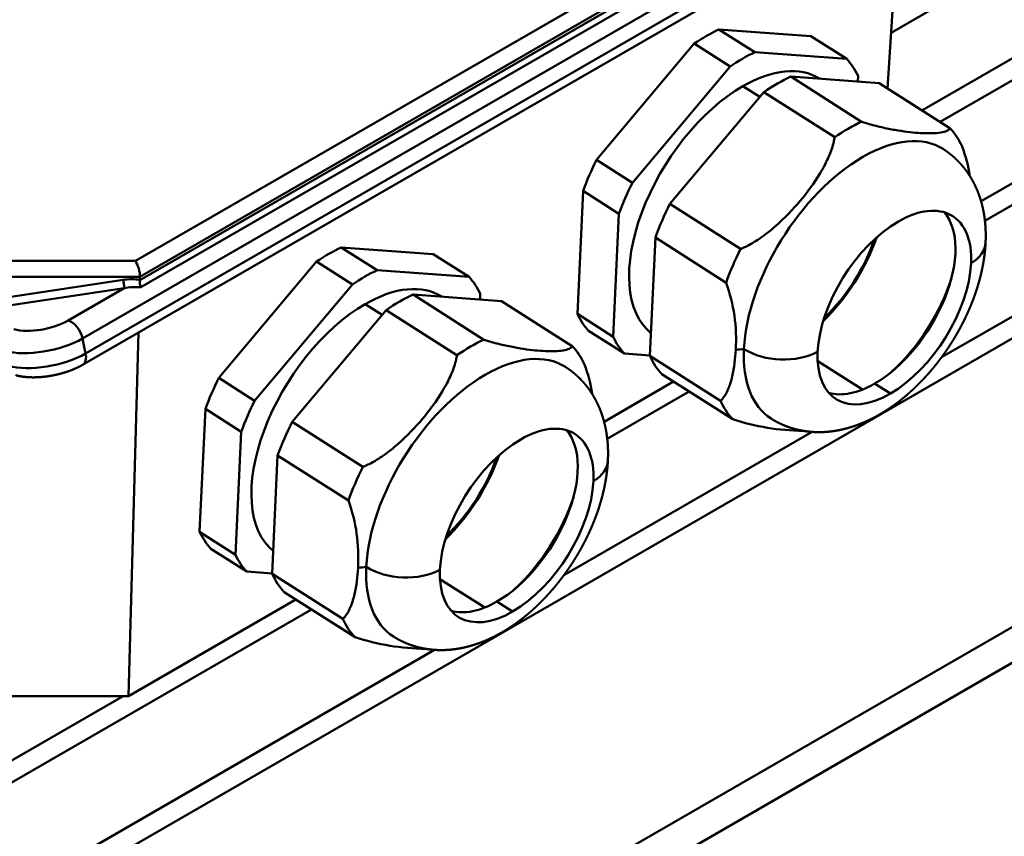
# Model space of a CAD drawing. Header units: millimetres. Extents: x -2791 to 2004, y -1887 to 1428.
# Tile 4 of 20: x -2200 to -2023, y -1302 to -1155. Entities that reach past the tile are written whole.
import ezdxf

# ---------------------------------------------------------------- set-up
doc = ezdxf.new("R2010")
doc.units = ezdxf.units.MM
doc.layers.add('AM_VIS', color=7, linetype='Continuous', lineweight=50)

msp = doc.modelspace()

# ---------------------------------------------------------------- linework, layer by layer
at = {"layer": 'AM_VIS'}
for p, q in [((-2043.794, -1157.343), (-1893.369, -1070.495)), ((-2038.235, -1171.308), (-1883.055, -1081.715)), ((-2034.99, -1173.377), (-1880.641, -1084.263)), ((-2027.62, -1187.638), (-1870.327, -1096.825)), ((-2026.923, -1191.178), (-1867.913, -1099.373)), ((-2034.722, -1215.712), (-1857.599, -1113.45)), ((-2190.071, -1309.345), (-1855.185, -1115.998)), ((-2189.101, -1212.33), (-2027.681, -1119.134)), ((-2043.486, -1119.794), (-2179.618, -1198.389)), ((-2027.132, -1121.817), (-2188.552, -1215.013)), ((-2041.525, -1122.602), (-2178.812, -1201.864)), ((-2178.791, -1201.261), (-2041.489, -1121.99)), ((-2178.638, -1203.106), (-2040.775, -1123.511)), ((-2189.101, -1217.062), (-2027.681, -1123.866)), ((-2044.446, -1167.346), (-2042.156, -1132.223)), ((-2074.728, -1156.748), (-2058.187, -1157.959)), ((-2068.29, -1160.855), (-2074.728, -1156.748)), ((-2058.187, -1157.959), (-2051.749, -1162.065)), ((-2096.733, -1180.213), (-2079.161, -1159.308)), ((-2079.161, -1159.308), (-2072.723, -1163.414)), ((-2051.749, -1162.065), (-2068.29, -1160.855)), ((-2072.723, -1163.414), (-2090.295, -1184.319)), ((-2061.831, -1165.24), (-2045.921, -1166.405)), ((-2049.121, -1173.348), (-2061.831, -1165.24)), ((-2056.68, -1165.604), (-2056.656, -1165.619)), ((-2049.782, -1166.122), (-2049.734, -1165.096)), ((-1855.185, -1167.874), (-2190.071, -1361.221)), ((-2067.378, -1168.896), (-2070.428, -1166.951)), ((-2045.921, -1166.405), (-2033.211, -1174.512)), ((-2083.54, -1188.124), (-2066.639, -1168.016)), ((-2066.639, -1168.016), (-2053.928, -1176.124)), ((-2090.295, -1184.319), (-2096.733, -1180.213)), ((-2100.181, -1207.918), (-2099.15, -1185.803)), ((-2099.15, -1185.803), (-2092.712, -1189.909)), ((-2070.829, -1196.231), (-2083.54, -1188.124)), ((-2092.712, -1189.909), (-2093.743, -1212.025)), ((-2087.153, -1215.459), (-2086.162, -1194.187)), ((-2086.162, -1194.187), (-2073.451, -1202.295)), ((-2142.61, -1195.94), (-2126.069, -1197.15)), ((-2136.173, -1200.047), (-2142.61, -1195.94)), ((-2126.069, -1197.15), (-2119.632, -1201.257)), ((-2179.618, -1198.389), (-2210.411, -1198.389)), ((-2164.615, -1219.405), (-2147.043, -1198.499)), ((-2147.043, -1198.499), (-2140.605, -1202.606)), ((-2211.238, -1201.261), (-2178.791, -1201.261)), ((-2178.805, -1201.788), (-2178.791, -1201.261)), ((-2119.632, -1201.257), (-2136.173, -1200.047)), ((-2211.332, -1207.756), (-2181.637, -1203.288)), ((-2181.82, -1201.775), (-2211.103, -1206.181)), ((-2181.637, -1203.288), (-2191.699, -1209.098)), ((-2140.605, -1202.606), (-2158.177, -1223.511)), ((-2129.713, -1204.432), (-2113.804, -1205.596)), ((-2117.003, -1212.54), (-2129.713, -1204.432)), ((-2124.563, -1204.796), (-2124.539, -1204.811)), ((-2117.664, -1205.314), (-2117.616, -1204.288)), ((-2135.261, -1208.088), (-2138.31, -1206.143)), ((-2113.804, -1205.596), (-2101.093, -1213.704)), ((-2151.422, -1227.316), (-2134.521, -1207.208)), ((-2134.521, -1207.208), (-2121.811, -1215.316)), ((-2093.743, -1212.025), (-2100.181, -1207.918)), ((-2180.873, -1276.658), (-2179.067, -1211.269)), ((-2098.165, -1210.949), (-2091.727, -1215.056)), ((-2189.101, -1212.33), (-2188.552, -1215.013)), ((-2091.727, -1215.056), (-2087.15, -1215.391)), ((-2074.443, -1223.566), (-2087.153, -1215.459)), ((-2048.953, -1221.523), (-2056.986, -1216.399)), ((-2084.967, -1218.746), (-2072.257, -1226.854)), ((-2158.177, -1223.511), (-2164.615, -1219.405)), ((-2095.374, -1227.295), (-2082.876, -1220.08)), ((-2043.925, -1222.245), (-2046.747, -1220.445)), ((-2094.805, -1230.37), (-2080.076, -1221.866)), ((-2168.063, -1247.11), (-2167.032, -1224.995)), ((-2167.032, -1224.995), (-2160.594, -1229.101)), ((-2138.712, -1235.423), (-2151.422, -1227.316)), ((-2160.594, -1229.101), (-2161.625, -1251.217)), ((-2102.604, -1254.904), (-2057.963, -1229.13)), ((-2155.035, -1254.65), (-2154.044, -1233.379)), ((-2154.044, -1233.379), (-2141.334, -1241.486)), ((-2161.625, -1251.217), (-2168.063, -1247.11)), ((-2166.047, -1250.141), (-2159.61, -1254.248)), ((-2159.61, -1254.248), (-2155.032, -1254.583)), ((-2142.325, -1262.758), (-2155.035, -1254.65)), ((-2116.835, -1260.715), (-2124.869, -1255.591)), ((-2152.849, -1257.938), (-2140.139, -1266.045)), ((-2180.873, -1276.658), (-2150.759, -1259.271)), ((-2111.807, -1261.437), (-2114.629, -1259.637)), ((-2202.799, -1292.72), (-2147.958, -1261.058)), ((-2192.485, -1306.796), (-2125.846, -1268.322)), ((-2187.291, -1366.035), (-2017.668, -1268.103)), ((-2209.157, -1276.658), (-2180.873, -1276.658)), ((-2205.213, -1290.171), (-2181.807, -1276.658))]:
    msp.add_line(p, q, dxfattribs=at)
for centre, radius, start, end in [((-2054.503, -1186.773), 25.135, 8.36431, 20.91597), ((-2176.201, -1202.132), 2.625, 174.1483, 201.7863), ((-2101.581, -1212.471), 29.921, 356.39578, 19.88914), ((-2122.385, -1225.964), 25.135, 8.36431, 20.91597), ((-2059.112, -1186.581), 42.361, 251.9243, 269.32539), ((-2169.463, -1251.663), 29.921, 356.39578, 19.88914), ((-2126.995, -1225.772), 42.361, 251.9243, 269.32539)]:
    msp.add_arc(centre, radius, start, end, dxfattribs=at)
for centre, major_axis, ratio, start_param, end_param in [((-2078.176, -1184.454), (17.977, 28.184), 0.5463429, 0.7163435, 0.9041417), ((-2071.738, -1188.56), (17.977, 28.184), 0.5463429, 0.7163435, 0.9041417), ((-2071.738, -1188.56), (17.977, 28.184), 0.5463429, 5.9523312, 6.1401294), ((-2071.443, -1188.749), (14.763, 23.145), 0.5463429, 0, 0.8102426), ((-2065.444, -1192.575), (17.668, 27.699), 0.5463429, 0.7065837, 0.9139014), ((-2071.443, -1188.749), (14.763, 23.145), 0.5463429, 0.8102426, 3.0796067), ((-2052.734, -1200.683), (17.668, 27.699), 0.5463429, 0.7065837, 0.9139014), ((-2052.734, -1200.683), (17.668, 27.699), 0.5463429, 5.9425715, 6.1498892), ((-2049.909, -1202.485), (15.461, 24.239), 0.5463429, 0, 0.8102426), ((-2078.176, -1184.454), (17.977, 28.184), 0.5463429, 1.763541, 1.9513392), ((-2049.909, -1202.485), (15.461, 24.239), 0.5463429, 0.8102426, 2.3810389), ((-2071.738, -1188.56), (17.977, 28.184), 0.5463429, 1.763541, 1.9513392), ((-2043.203, -1206.762), (10.487, 16.44), 0.5463429, 5.5226315, 7.0934279), ((-2065.444, -1192.575), (17.668, 27.699), 0.5463429, 1.7537813, 1.961099), ((-2046.025, -1204.962), (10.487, 16.44), 0.5463429, 3.9518352, 6.1254269), ((-2043.203, -1206.762), (10.487, 16.44), 0.5463429, 0.8102426, 2.3810389), ((-2060.714, -1195.593), (12.121, 19.003), 0.5463429, 4.304276, 5.1205019), ((-2146.058, -1223.646), (17.977, 28.184), 0.5463429, 0.7163435, 0.9041417), ((-2052.734, -1200.683), (17.668, 27.699), 0.5463429, 1.7537813, 1.961099), ((-2059.578, -1196.317), (10.623, 16.654), 0.5463429, 4.2774999, 5.147278), ((-2036.297, -1194.626), (9.49, -0.442), 0.6067752, 5.5516932, 6.2831853), ((-2372.504, -1469.758), (137.5, -238.157), 0.5773503, 2.3561945, 8.6393798), ((-2179.618, -1200.022), (-0.534, 1.993), 0.3178372, 3.9595902, 5.5827464), ((-2043.203, -1206.762), (10.487, 16.44), 0.5463429, 3.9518352, 5.5226315), ((-2139.621, -1227.752), (17.977, 28.184), 0.5463429, 0.7163435, 0.9041417), ((-2139.621, -1227.752), (17.977, 28.184), 0.5463429, 5.9523312, 6.1401294), ((-2047.615, -1203.948), (12.121, 19.003), 0.5463429, 4.2563361, 5.1684418), ((-2180.154, -1204.813), (5.66, -0.168), 0.554853, 1.3468203, 1.886133), ((-2181.82, -1202.394), (0.149, -0.989), 0.1165549, 0.4236055, 2.2298867), ((-2180.154, -1205.432), (4.951, 0.398), 0.4707033, 1.2221749, 1.8371283), ((-2139.326, -1227.94), (14.763, 23.145), 0.5463429, 0, 0.8102426), ((-2133.327, -1231.767), (17.668, 27.699), 0.5463429, 0.7065837, 0.9139014), ((-2139.326, -1227.94), (14.763, 23.145), 0.5463429, 0.8102426, 3.0796067), ((-2078.176, -1184.454), (17.977, 28.184), 0.5463429, 2.8107386, 2.9985368), ((-2196.481, -1207.817), (6.858, 1.403), 0.4082483, 3.8263119, 5.3971082), ((-2191.15, -1211.781), (1.5, -2.598), 0.5773503, 1.0471976, 2.6179939), ((-2071.738, -1188.56), (17.977, 28.184), 0.5463429, 2.8107386, 2.9985368), ((-2195.932, -1210.5), (9.797, 2.005), 0.4082483, 3.8263119, 5.3971082), ((-2120.616, -1239.875), (17.668, 27.699), 0.5463429, 0.7065837, 0.9139014), ((-2120.616, -1239.875), (17.668, 27.699), 0.5463429, 5.9425715, 6.1498892), ((-2195.382, -1213.183), (9.797, 2.005), 0.4082483, 3.8263119, 5.3971082), ((-2190.601, -1214.464), (1.5, -2.598), 0.5773503, 0, 1.0471976), ((-2117.791, -1241.676), (15.461, 24.239), 0.5463429, 0, 0.8102426), ((-2065.444, -1192.575), (17.668, 27.699), 0.5463429, 2.8009788, 3.0082965), ((-2073.243, -1207.124), (11.916, -0.555), 0.6067752, 4.8690299, 4.9954854), ((-2049.909, -1202.485), (15.461, 24.239), 0.5463429, 2.3810389, 3.1415927), ((-2063.521, -1210.343), (9.49, -0.442), 0.6067752, 3.954578, 5.4990555), ((-2043.203, -1206.762), (10.487, 16.44), 0.5463429, 2.3810389, 3.9518352), ((-2117.791, -1241.676), (15.461, 24.239), 0.5463429, 0.8102426, 2.3810389), ((-2146.058, -1223.646), (17.977, 28.184), 0.5463429, 1.763541, 1.9513392), ((-2046.025, -1204.962), (10.487, 16.44), 0.5463429, 3.299351, 3.9518352), ((-2139.621, -1227.752), (17.977, 28.184), 0.5463429, 1.763541, 1.9513392), ((-2052.734, -1200.683), (17.668, 27.699), 0.5463429, 2.8009788, 3.0082965), ((-2111.085, -1245.954), (10.487, 16.44), 0.5463429, 5.5226315, 7.0934279), ((-2133.327, -1231.767), (17.668, 27.699), 0.5463429, 1.7537813, 1.961099), ((-2113.908, -1244.154), (10.487, 16.44), 0.5463429, 3.9518352, 6.1254269), ((-2111.085, -1245.954), (10.487, 16.44), 0.5463429, 0.8102426, 2.3810389), ((-2128.596, -1234.785), (12.121, 19.003), 0.5463429, 4.304276, 5.1205019), ((-2127.46, -1235.509), (10.623, 16.654), 0.5463429, 4.2774999, 5.147278), ((-2104.18, -1233.818), (9.49, -0.442), 0.6067752, 5.5516932, 6.2831853), ((-2355.534, -1459.96), (137.5, -238.157), 0.5773503, 0, 2.3561945), ((-2120.616, -1239.875), (17.668, 27.699), 0.5463429, 1.7537813, 1.961099), ((-2111.085, -1245.954), (10.487, 16.44), 0.5463429, 3.9518352, 5.5226315), ((-2115.497, -1243.14), (12.121, 19.003), 0.5463429, 4.2563361, 5.1684418), ((-2146.058, -1223.646), (17.977, 28.184), 0.5463429, 2.8107386, 2.9985368), ((-2139.621, -1227.752), (17.977, 28.184), 0.5463429, 2.8107386, 2.9985368), ((-2133.327, -1231.767), (17.668, 27.699), 0.5463429, 2.8009788, 3.0082965), ((-2141.126, -1246.316), (11.916, -0.555), 0.6067752, 4.8690299, 4.9954854), ((-2117.791, -1241.676), (15.461, 24.239), 0.5463429, 2.3810389, 3.1415927), ((-2131.403, -1249.535), (9.49, -0.442), 0.6067752, 3.954578, 5.4990555), ((-2111.085, -1245.954), (10.487, 16.44), 0.5463429, 2.3810389, 3.9518352), ((-2113.908, -1244.154), (10.487, 16.44), 0.5463429, 3.299351, 3.9518352), ((-2120.616, -1239.875), (17.668, 27.699), 0.5463429, 2.8009788, 3.0082965)]:
    msp.add_ellipse(centre, major_axis=major_axis, ratio=ratio, start_param=start_param, end_param=end_param, dxfattribs=at)
for points, degree, knots in [([(-2033.211, -1174.512), (-2033.22, -1174.531), (-2033.231, -1174.549), (-2033.285, -1174.634), (-2033.338, -1174.695), (-2033.59, -1174.924), (-2033.881, -1175.06), (-2034.617, -1175.267), (-2035.062, -1175.338), (-2036.548, -1175.465), (-2037.744, -1175.439), (-2040.128, -1175.265), (-2041.544, -1175.099), (-2043.867, -1174.693), (-2044.675, -1174.532), (-2046.334, -1174.149), (-2047.186, -1173.929), (-2048.311, -1173.6), (-2048.594, -1173.514), (-2048.964, -1173.398), (-2049.042, -1173.373), (-2049.121, -1173.348)], 3, [27.7838497, 27.7838497, 27.7838497, 27.7838497, 28.0302291, 28.0302291, 28.9636308, 28.9636308, 31.9746945, 31.9746945, 34.9857583, 34.9857583, 41.0078858, 41.0078858, 47.0300134, 47.0300134, 50.0410771, 50.0410771, 53.0521409, 53.0521409, 53.9855425, 53.9855425, 54.2319219, 54.2319219, 54.2319219, 54.2319219]), ([(-2053.928, -1176.124), (-2053.941, -1176.201), (-2053.954, -1176.279), (-2054.021, -1176.647), (-2054.085, -1176.933), (-2054.38, -1178.082), (-2054.707, -1178.983), (-2055.517, -1180.791), (-2056, -1181.699), (-2057.606, -1184.373), (-2058.883, -1186.093), (-2061.416, -1189.106), (-2062.912, -1190.686), (-2065.354, -1192.827), (-2066.201, -1193.503), (-2067.935, -1194.722), (-2068.822, -1195.265), (-2069.991, -1195.857), (-2070.284, -1195.996), (-2070.668, -1196.163), (-2070.748, -1196.198), (-2070.829, -1196.231)], 3, [27.7838497, 27.7838497, 27.7838497, 27.7838497, 28.0302291, 28.0302291, 28.9636308, 28.9636308, 31.9746945, 31.9746945, 34.9857583, 34.9857583, 41.0078858, 41.0078858, 47.0300134, 47.0300134, 50.0410771, 50.0410771, 53.0521409, 53.0521409, 53.9855425, 53.9855425, 54.2319219, 54.2319219, 54.2319219, 54.2319219]), ([(-2026.808, -1195.068), (-2026.795, -1194.743), (-2026.785, -1194.418), (-2026.78, -1194.092), (-2026.779, -1193.766), (-2026.782, -1193.44), (-2026.789, -1193.114), (-2026.801, -1192.787), (-2026.817, -1192.46), (-2026.837, -1192.133), (-2026.862, -1191.805), (-2026.892, -1191.478), (-2026.926, -1191.15), (-2026.965, -1190.822), (-2027.009, -1190.493), (-2027.059, -1190.165), (-2027.113, -1189.836), (-2027.173, -1189.508), (-2027.238, -1189.179), (-2027.309, -1188.85), (-2027.385, -1188.522), (-2027.468, -1188.193), (-2027.556, -1187.865), (-2027.642, -1187.564), (-2027.733, -1187.264), (-2027.83, -1186.964), (-2027.932, -1186.664), (-2028.04, -1186.365), (-2028.153, -1186.067), (-2028.272, -1185.769), (-2028.397, -1185.472), (-2028.527, -1185.176), (-2028.664, -1184.881), (-2028.807, -1184.588), (-2028.956, -1184.296), (-2029.089, -1184.047), (-2029.226, -1183.799), (-2029.368, -1183.552), (-2029.515, -1183.307), (-2029.667, -1183.064), (-2029.824, -1182.822), (-2029.985, -1182.582), (-2030.151, -1182.344), (-2030.322, -1182.109), (-2030.498, -1181.875), (-2030.679, -1181.645), (-2030.865, -1181.416), (-2031.055, -1181.191), (-2031.25, -1180.968), (-2031.437, -1180.763), (-2031.628, -1180.561), (-2031.822, -1180.362), (-2032.021, -1180.166), (-2032.224, -1179.973), (-2032.43, -1179.783), (-2032.64, -1179.597), (-2032.854, -1179.414), (-2033.072, -1179.235), (-2033.293, -1179.06), (-2033.518, -1178.889), (-2033.746, -1178.722), (-2033.977, -1178.559), (-2034.211, -1178.4), (-2034.448, -1178.246)], 1, [0, 0, 0.01382825, 0.0276565, 0.04148475, 0.055313, 0.06914125, 0.0829695, 0.09679775, 0.110626, 0.12445425, 0.1382825, 0.15211075, 0.165939, 0.17976725, 0.1935955, 0.20742375, 0.221252, 0.23508025, 0.2489085, 0.26273676, 0.27656501, 0.29039326, 0.30422151, 0.3168974, 0.3295733, 0.34224919, 0.35492509, 0.36760099, 0.38027688, 0.39295278, 0.40562867, 0.41830457, 0.43098047, 0.44365636, 0.45633226, 0.46719731, 0.47806237, 0.48892742, 0.49979247, 0.51065753, 0.52152258, 0.53238764, 0.54325269, 0.55411774, 0.5649828, 0.57584785, 0.5867129, 0.59757796, 0.60844301, 0.61858373, 0.62872445, 0.63886516, 0.64900588, 0.6591466, 0.66928731, 0.67942803, 0.68956875, 0.69970946, 0.70985018, 0.7199909, 0.73013161, 0.74027233, 0.75041305, 0.76055376, 0.76055376]), ([(-2065.37, -1226.723), (-2065.131, -1226.873), (-2064.89, -1227.017), (-2064.646, -1227.158), (-2064.399, -1227.293), (-2064.151, -1227.424), (-2063.9, -1227.551), (-2063.647, -1227.672), (-2063.392, -1227.789), (-2063.136, -1227.901), (-2062.878, -1228.008), (-2062.619, -1228.11), (-2062.359, -1228.207), (-2062.097, -1228.3), (-2061.834, -1228.387), (-2061.571, -1228.47), (-2061.307, -1228.548), (-2061.043, -1228.621), (-2060.778, -1228.689), (-2060.512, -1228.752), (-2060.247, -1228.811), (-2059.955, -1228.87), (-2059.664, -1228.924), (-2059.372, -1228.972), (-2059.081, -1229.015), (-2058.79, -1229.052), (-2058.5, -1229.084), (-2058.211, -1229.111), (-2057.922, -1229.133), (-2057.634, -1229.15), (-2057.347, -1229.162), (-2057.061, -1229.169), (-2056.776, -1229.171), (-2056.492, -1229.169), (-2056.21, -1229.162), (-2055.928, -1229.151), (-2055.648, -1229.136), (-2055.369, -1229.116), (-2055.092, -1229.093), (-2054.816, -1229.065), (-2054.542, -1229.033), (-2054.193, -1228.987), (-2053.847, -1228.935), (-2053.503, -1228.877), (-2053.162, -1228.813), (-2052.823, -1228.743), (-2052.486, -1228.668), (-2052.152, -1228.588), (-2051.821, -1228.502), (-2051.492, -1228.412), (-2051.165, -1228.316), (-2050.841, -1228.216), (-2050.519, -1228.111), (-2050.199, -1228.002), (-2049.882, -1227.888), (-2049.567, -1227.77), (-2049.254, -1227.647), (-2048.943, -1227.52), (-2048.635, -1227.39), (-2048.329, -1227.255), (-2048.025, -1227.117), (-2047.636, -1226.933), (-2047.252, -1226.742), (-2046.87, -1226.546), (-2046.492, -1226.344), (-2046.117, -1226.136), (-2045.745, -1225.923), (-2045.376, -1225.704), (-2045.011, -1225.479), (-2044.648, -1225.25), (-2044.289, -1225.015), (-2043.932, -1224.775), (-2043.579, -1224.53), (-2043.229, -1224.28), (-2042.881, -1224.025), (-2042.537, -1223.765), (-2042.195, -1223.501), (-2041.856, -1223.232), (-2041.521, -1222.958), (-2041.188, -1222.68), (-2040.858, -1222.398), (-2040.515, -1222.097), (-2040.175, -1221.791), (-2039.838, -1221.481), (-2039.504, -1221.166), (-2039.174, -1220.847), (-2038.847, -1220.524), (-2038.523, -1220.196), (-2038.202, -1219.864), (-2037.885, -1219.528), (-2037.572, -1219.188), (-2037.261, -1218.844), (-2036.955, -1218.496), (-2036.651, -1218.145), (-2036.352, -1217.79), (-2036.055, -1217.431), (-2035.763, -1217.068), (-2035.474, -1216.703), (-2035.189, -1216.333), (-2034.907, -1215.961), (-2034.629, -1215.585), (-2034.362, -1215.215), (-2034.098, -1214.842), (-2033.838, -1214.466), (-2033.581, -1214.088), (-2033.329, -1213.707), (-2033.08, -1213.323), (-2032.835, -1212.937), (-2032.595, -1212.548), (-2032.358, -1212.157), (-2032.125, -1211.763), (-2031.897, -1211.367), (-2031.672, -1210.97), (-2031.452, -1210.57), (-2031.237, -1210.168), (-2031.025, -1209.764), (-2030.818, -1209.358), (-2030.615, -1208.95), (-2030.417, -1208.541), (-2030.223, -1208.13), (-2030.034, -1207.717), (-2029.849, -1207.3), (-2029.668, -1206.882), (-2029.492, -1206.462), (-2029.32, -1206.041), (-2029.154, -1205.618), (-2028.993, -1205.195), (-2028.836, -1204.77), (-2028.685, -1204.343), (-2028.539, -1203.916), (-2028.398, -1203.488), (-2028.263, -1203.059), (-2028.132, -1202.628), (-2028.008, -1202.197), (-2027.888, -1201.765), (-2027.775, -1201.332), (-2027.666, -1200.899), (-2027.564, -1200.464), (-2027.467, -1200.029), (-2027.377, -1199.593), (-2027.292, -1199.157), (-2027.23, -1198.818), (-2027.172, -1198.479), (-2027.118, -1198.139), (-2027.068, -1197.8), (-2027.021, -1197.459), (-2026.979, -1197.119), (-2026.94, -1196.778), (-2026.905, -1196.437), (-2026.875, -1196.095), (-2026.848, -1195.753), (-2026.826, -1195.411), (-2026.808, -1195.068)], 1, [3.9021464, 3.9021464, 3.9122421, 3.9223377, 3.9324334, 3.942529, 3.9526247, 3.9627203, 3.972816, 3.9829116, 3.9930073, 4.003103, 4.0131986, 4.0232943, 4.0333899, 4.0434856, 4.0535812, 4.0636769, 4.0737725, 4.0838682, 4.0939638, 4.1040595, 4.1151484, 4.1262373, 4.1373261, 4.148415, 4.1595039, 4.1705928, 4.1816817, 4.1927705, 4.2038594, 4.2149483, 4.2260372, 4.2371261, 4.2482149, 4.2593038, 4.2703927, 4.2814816, 4.2925705, 4.3036593, 4.3147482, 4.3258371, 4.340004, 4.3541709, 4.3683378, 4.3825047, 4.3966716, 4.4108385, 4.4250054, 4.4391723, 4.4533391, 4.467506, 4.4816729, 4.4958398, 4.5100067, 4.5241736, 4.5383405, 4.5525074, 4.5666743, 4.5808412, 4.5950081, 4.609175, 4.6274173, 4.6456596, 4.663902, 4.6821443, 4.7003866, 4.718629, 4.7368713, 4.7551136, 4.773356, 4.7915983, 4.8098407, 4.828083, 4.8463253, 4.8645677, 4.88281, 4.9010523, 4.9192947, 4.937537, 4.9557793, 4.9740217, 4.9931752, 5.0123288, 5.0314823, 5.0506359, 5.0697894, 5.088943, 5.1080965, 5.1272501, 5.1464036, 5.1655572, 5.1847107, 5.2038643, 5.2230178, 5.2421714, 5.2613249, 5.2804785, 5.299632, 5.3187856, 5.3379391, 5.3570927, 5.3758048, 5.394517, 5.4132292, 5.4319413, 5.4506535, 5.4693657, 5.4880778, 5.50679, 5.5255022, 5.5442144, 5.5629265, 5.5816387, 5.6003509, 5.619063, 5.6377752, 5.6564874, 5.6751996, 5.6939117, 5.7126239, 5.7313361, 5.7501724, 5.7690088, 5.7878451, 5.8066815, 5.8255178, 5.8443542, 5.8631905, 5.8820268, 5.9008632, 5.9196995, 5.9385359, 5.9573722, 5.9762086, 5.9950449, 6.0138813, 6.0327176, 6.051554, 6.0703903, 6.0892267, 6.108063, 6.1226565, 6.1372501, 6.1518436, 6.1664371, 6.1810306, 6.1956242, 6.2102177, 6.2248112, 6.2394047, 6.2539983, 6.2685918, 6.2831853, 6.2831853]), ([(-2101.093, -1213.704), (-2101.103, -1213.723), (-2101.113, -1213.741), (-2101.167, -1213.826), (-2101.221, -1213.887), (-2101.472, -1214.116), (-2101.764, -1214.252), (-2102.499, -1214.459), (-2102.944, -1214.529), (-2104.431, -1214.657), (-2105.626, -1214.631), (-2108.011, -1214.457), (-2109.426, -1214.291), (-2111.749, -1213.885), (-2112.557, -1213.723), (-2114.216, -1213.341), (-2115.068, -1213.121), (-2116.194, -1212.792), (-2116.477, -1212.706), (-2116.846, -1212.59), (-2116.924, -1212.565), (-2117.003, -1212.54)], 3, [27.7838497, 27.7838497, 27.7838497, 27.7838497, 28.0302291, 28.0302291, 28.9636308, 28.9636308, 31.9746945, 31.9746945, 34.9857583, 34.9857583, 41.0078858, 41.0078858, 47.0300134, 47.0300134, 50.0410771, 50.0410771, 53.0521409, 53.0521409, 53.9855425, 53.9855425, 54.2319219, 54.2319219, 54.2319219, 54.2319219]), ([(-2121.811, -1215.316), (-2121.823, -1215.393), (-2121.836, -1215.471), (-2121.903, -1215.839), (-2121.967, -1216.125), (-2122.262, -1217.274), (-2122.589, -1218.175), (-2123.399, -1219.983), (-2123.883, -1220.89), (-2125.488, -1223.565), (-2126.765, -1225.285), (-2129.298, -1228.298), (-2130.795, -1229.878), (-2133.237, -1232.019), (-2134.084, -1232.694), (-2135.818, -1233.913), (-2136.705, -1234.457), (-2137.873, -1235.049), (-2138.167, -1235.188), (-2138.55, -1235.355), (-2138.631, -1235.389), (-2138.712, -1235.423)], 3, [27.7838497, 27.7838497, 27.7838497, 27.7838497, 28.0302291, 28.0302291, 28.9636308, 28.9636308, 31.9746945, 31.9746945, 34.9857583, 34.9857583, 41.0078858, 41.0078858, 47.0300134, 47.0300134, 50.0410771, 50.0410771, 53.0521409, 53.0521409, 53.9855425, 53.9855425, 54.2319219, 54.2319219, 54.2319219, 54.2319219]), ([(-2071.717, -1214.352), (-2071.792, -1215.946), (-2071.983, -1217.622), (-2072.52, -1219.902), (-2072.741, -1220.623), (-2073.277, -1221.93), (-2073.593, -1222.515), (-2074.073, -1223.157), (-2074.198, -1223.309), (-2074.369, -1223.492), (-2074.406, -1223.529), (-2074.443, -1223.566)], 3, [41.0078858, 41.0078858, 41.0078858, 41.0078858, 47.0300134, 47.0300134, 50.0410771, 50.0410771, 53.0521409, 53.0521409, 53.9855425, 53.9855425, 54.2319219, 54.2319219, 54.2319219, 54.2319219]), ([(-2094.69, -1234.26), (-2094.677, -1233.935), (-2094.668, -1233.61), (-2094.662, -1233.284), (-2094.661, -1232.958), (-2094.664, -1232.632), (-2094.671, -1232.306), (-2094.683, -1231.979), (-2094.699, -1231.652), (-2094.719, -1231.325), (-2094.744, -1230.997), (-2094.774, -1230.669), (-2094.808, -1230.342), (-2094.847, -1230.013), (-2094.892, -1229.685), (-2094.941, -1229.357), (-2094.995, -1229.028), (-2095.055, -1228.699), (-2095.12, -1228.371), (-2095.191, -1228.042), (-2095.268, -1227.713), (-2095.35, -1227.385), (-2095.438, -1227.057), (-2095.524, -1226.756), (-2095.616, -1226.456), (-2095.712, -1226.156), (-2095.814, -1225.856), (-2095.922, -1225.557), (-2096.035, -1225.258), (-2096.154, -1224.961), (-2096.279, -1224.664), (-2096.41, -1224.368), (-2096.546, -1224.073), (-2096.689, -1223.78), (-2096.838, -1223.488), (-2096.971, -1223.238), (-2097.109, -1222.991), (-2097.251, -1222.744), (-2097.398, -1222.499), (-2097.549, -1222.256), (-2097.706, -1222.014), (-2097.867, -1221.774), (-2098.033, -1221.536), (-2098.205, -1221.301), (-2098.38, -1221.067), (-2098.561, -1220.836), (-2098.747, -1220.608), (-2098.937, -1220.383), (-2099.133, -1220.16), (-2099.319, -1219.955), (-2099.51, -1219.753), (-2099.704, -1219.554), (-2099.903, -1219.357), (-2100.106, -1219.164), (-2100.312, -1218.975), (-2100.523, -1218.789), (-2100.737, -1218.606), (-2100.954, -1218.427), (-2101.175, -1218.252), (-2101.4, -1218.081), (-2101.628, -1217.914), (-2101.859, -1217.751), (-2102.093, -1217.592), (-2102.33, -1217.438)], 1, [0, 0, 0.01382825, 0.0276565, 0.04148475, 0.055313, 0.06914125, 0.0829695, 0.09679775, 0.110626, 0.12445425, 0.1382825, 0.15211075, 0.165939, 0.17976725, 0.1935955, 0.20742375, 0.221252, 0.23508025, 0.2489085, 0.26273676, 0.27656501, 0.29039326, 0.30422151, 0.3168974, 0.3295733, 0.34224919, 0.35492509, 0.36760099, 0.38027688, 0.39295278, 0.40562867, 0.41830457, 0.43098047, 0.44365636, 0.45633226, 0.46719731, 0.47806237, 0.48892742, 0.49979247, 0.51065753, 0.52152258, 0.53238764, 0.54325269, 0.55411774, 0.5649828, 0.57584785, 0.5867129, 0.59757796, 0.60844301, 0.61858373, 0.62872445, 0.63886516, 0.64900588, 0.6591466, 0.66928731, 0.67942803, 0.68956875, 0.69970946, 0.70985018, 0.7199909, 0.73013161, 0.74027233, 0.75041305, 0.76055376, 0.76055376]), ([(-2133.253, -1265.915), (-2133.014, -1266.064), (-2132.772, -1266.209), (-2132.528, -1266.35), (-2132.282, -1266.485), (-2132.033, -1266.616), (-2131.782, -1266.743), (-2131.529, -1266.864), (-2131.275, -1266.981), (-2131.018, -1267.093), (-2130.76, -1267.2), (-2130.501, -1267.302), (-2130.241, -1267.399), (-2129.979, -1267.492), (-2129.717, -1267.579), (-2129.453, -1267.662), (-2129.189, -1267.74), (-2128.925, -1267.813), (-2128.66, -1267.881), (-2128.395, -1267.944), (-2128.129, -1268.003), (-2127.837, -1268.062), (-2127.546, -1268.116), (-2127.254, -1268.164), (-2126.963, -1268.206), (-2126.672, -1268.244), (-2126.382, -1268.276), (-2126.093, -1268.303), (-2125.804, -1268.325), (-2125.516, -1268.341), (-2125.229, -1268.353), (-2124.943, -1268.361), (-2124.658, -1268.363), (-2124.374, -1268.361), (-2124.092, -1268.354), (-2123.81, -1268.343), (-2123.53, -1268.328), (-2123.252, -1268.308), (-2122.974, -1268.285), (-2122.698, -1268.257), (-2122.424, -1268.225), (-2122.075, -1268.179), (-2121.729, -1268.127), (-2121.385, -1268.069), (-2121.044, -1268.005), (-2120.705, -1267.935), (-2120.369, -1267.86), (-2120.035, -1267.78), (-2119.703, -1267.694), (-2119.374, -1267.604), (-2119.047, -1267.508), (-2118.723, -1267.408), (-2118.401, -1267.303), (-2118.081, -1267.193), (-2117.764, -1267.08), (-2117.449, -1266.961), (-2117.136, -1266.839), (-2116.826, -1266.712), (-2116.517, -1266.582), (-2116.211, -1266.447), (-2115.907, -1266.308), (-2115.519, -1266.124), (-2115.134, -1265.934), (-2114.752, -1265.738), (-2114.374, -1265.536), (-2113.999, -1265.328), (-2113.627, -1265.115), (-2113.258, -1264.896), (-2112.893, -1264.671), (-2112.53, -1264.441), (-2112.171, -1264.207), (-2111.815, -1263.966), (-2111.461, -1263.721), (-2111.111, -1263.471), (-2110.763, -1263.216), (-2110.419, -1262.957), (-2110.077, -1262.693), (-2109.739, -1262.424), (-2109.403, -1262.15), (-2109.07, -1261.872), (-2108.74, -1261.59), (-2108.397, -1261.289), (-2108.057, -1260.983), (-2107.72, -1260.673), (-2107.386, -1260.358), (-2107.056, -1260.039), (-2106.729, -1259.716), (-2106.405, -1259.388), (-2106.085, -1259.056), (-2105.768, -1258.72), (-2105.454, -1258.38), (-2105.144, -1258.036), (-2104.837, -1257.688), (-2104.534, -1257.337), (-2104.234, -1256.981), (-2103.938, -1256.623), (-2103.645, -1256.26), (-2103.356, -1255.894), (-2103.071, -1255.525), (-2102.789, -1255.153), (-2102.512, -1254.777), (-2102.244, -1254.407), (-2101.98, -1254.034), (-2101.72, -1253.658), (-2101.464, -1253.28), (-2101.211, -1252.899), (-2100.962, -1252.515), (-2100.718, -1252.128), (-2100.477, -1251.74), (-2100.24, -1251.348), (-2100.008, -1250.955), (-2099.779, -1250.559), (-2099.555, -1250.161), (-2099.335, -1249.761), (-2099.119, -1249.359), (-2098.907, -1248.956), (-2098.7, -1248.55), (-2098.497, -1248.142), (-2098.299, -1247.733), (-2098.106, -1247.322), (-2097.916, -1246.909), (-2097.731, -1246.492), (-2097.55, -1246.074), (-2097.374, -1245.654), (-2097.203, -1245.233), (-2097.036, -1244.81), (-2096.875, -1244.386), (-2096.719, -1243.961), (-2096.567, -1243.535), (-2096.421, -1243.108), (-2096.28, -1242.68), (-2096.145, -1242.25), (-2096.015, -1241.82), (-2095.89, -1241.389), (-2095.771, -1240.957), (-2095.657, -1240.524), (-2095.549, -1240.09), (-2095.446, -1239.656), (-2095.35, -1239.221), (-2095.259, -1238.785), (-2095.174, -1238.348), (-2095.113, -1238.01), (-2095.055, -1237.671), (-2095.001, -1237.331), (-2094.95, -1236.991), (-2094.904, -1236.651), (-2094.861, -1236.311), (-2094.822, -1235.97), (-2094.788, -1235.628), (-2094.757, -1235.287), (-2094.73, -1234.945), (-2094.708, -1234.603), (-2094.69, -1234.26)], 1, [3.9021464, 3.9021464, 3.9122421, 3.9223377, 3.9324334, 3.942529, 3.9526247, 3.9627203, 3.972816, 3.9829116, 3.9930073, 4.003103, 4.0131986, 4.0232943, 4.0333899, 4.0434856, 4.0535812, 4.0636769, 4.0737725, 4.0838682, 4.0939638, 4.1040595, 4.1151484, 4.1262373, 4.1373261, 4.148415, 4.1595039, 4.1705928, 4.1816817, 4.1927705, 4.2038594, 4.2149483, 4.2260372, 4.2371261, 4.2482149, 4.2593038, 4.2703927, 4.2814816, 4.2925705, 4.3036593, 4.3147482, 4.3258371, 4.340004, 4.3541709, 4.3683378, 4.3825047, 4.3966716, 4.4108385, 4.4250054, 4.4391723, 4.4533391, 4.467506, 4.4816729, 4.4958398, 4.5100067, 4.5241736, 4.5383405, 4.5525074, 4.5666743, 4.5808412, 4.5950081, 4.609175, 4.6274173, 4.6456596, 4.663902, 4.6821443, 4.7003866, 4.718629, 4.7368713, 4.7551136, 4.773356, 4.7915983, 4.8098407, 4.828083, 4.8463253, 4.8645677, 4.88281, 4.9010523, 4.9192947, 4.937537, 4.9557793, 4.9740217, 4.9931752, 5.0123288, 5.0314823, 5.0506359, 5.0697894, 5.088943, 5.1080965, 5.1272501, 5.1464036, 5.1655572, 5.1847107, 5.2038643, 5.2230178, 5.2421714, 5.2613249, 5.2804785, 5.299632, 5.3187856, 5.3379391, 5.3570927, 5.3758048, 5.394517, 5.4132292, 5.4319413, 5.4506535, 5.4693657, 5.4880778, 5.50679, 5.5255022, 5.5442144, 5.5629265, 5.5816387, 5.6003509, 5.619063, 5.6377752, 5.6564874, 5.6751996, 5.6939117, 5.7126239, 5.7313361, 5.7501724, 5.7690088, 5.7878451, 5.8066815, 5.8255178, 5.8443542, 5.8631905, 5.8820268, 5.9008632, 5.9196995, 5.9385359, 5.9573722, 5.9762086, 5.9950449, 6.0138813, 6.0327176, 6.051554, 6.0703903, 6.0892267, 6.108063, 6.1226565, 6.1372501, 6.1518436, 6.1664371, 6.1810306, 6.1956242, 6.2102177, 6.2248112, 6.2394047, 6.2539983, 6.2685918, 6.2831853, 6.2831853]), ([(-2139.6, -1253.544), (-2139.674, -1255.138), (-2139.865, -1256.814), (-2140.402, -1259.094), (-2140.623, -1259.815), (-2141.159, -1261.122), (-2141.475, -1261.707), (-2141.955, -1262.349), (-2142.08, -1262.501), (-2142.251, -1262.683), (-2142.288, -1262.721), (-2142.325, -1262.758)], 3, [41.0078858, 41.0078858, 41.0078858, 41.0078858, 47.0300134, 47.0300134, 50.0410771, 50.0410771, 53.0521409, 53.0521409, 53.9855425, 53.9855425, 54.2319219, 54.2319219, 54.2319219, 54.2319219])]:
    msp.add_open_spline(points, degree=degree, knots=knots, dxfattribs=at)
for points, degree in [([(-2178.812, -1201.864), (-2178.808, -1201.838), (-2178.806, -1201.813), (-2178.805, -1201.788)], 3), ([(-2201.109, -1218.938), (-2200.921, -1218.987), (-2200.732, -1219.031), (-2200.542, -1219.072), (-2200.351, -1219.109), (-2200.159, -1219.143), (-2199.965, -1219.173), (-2199.77, -1219.201), (-2199.574, -1219.225), (-2199.377, -1219.246), (-2199.178, -1219.264), (-2198.979, -1219.28), (-2198.778, -1219.292), (-2198.576, -1219.302), (-2198.373, -1219.309), (-2198.169, -1219.313), (-2197.963, -1219.315), (-2197.757, -1219.314), (-2197.55, -1219.31), (-2197.342, -1219.304), (-2197.134, -1219.295), (-2196.925, -1219.283), (-2196.715, -1219.27), (-2196.504, -1219.253), (-2196.293, -1219.234), (-2196.082, -1219.213), (-2195.87, -1219.19), (-2195.658, -1219.163), (-2195.446, -1219.135), (-2195.234, -1219.104), (-2195.022, -1219.071), (-2194.81, -1219.035), (-2194.598, -1218.998), (-2194.387, -1218.957), (-2194.176, -1218.915), (-2193.965, -1218.87), (-2193.755, -1218.824), (-2193.545, -1218.774), (-2193.337, -1218.723), (-2193.129, -1218.67), (-2192.922, -1218.614), (-2192.716, -1218.556), (-2192.511, -1218.496), (-2192.308, -1218.434), (-2192.106, -1218.37), (-2191.905, -1218.304), (-2191.705, -1218.236), (-2191.507, -1218.165), (-2191.311, -1218.093), (-2191.116, -1218.019), (-2190.923, -1217.942), (-2190.731, -1217.863), (-2190.542, -1217.783), (-2190.355, -1217.7), (-2190.169, -1217.615), (-2189.986, -1217.529), (-2189.805, -1217.44), (-2189.625, -1217.349), (-2189.448, -1217.255), (-2189.274, -1217.16), (-2189.101, -1217.062)], 1)]:
    msp.add_open_spline(points, degree=degree, dxfattribs=at)

doc.saveas('drawing.dxf')
